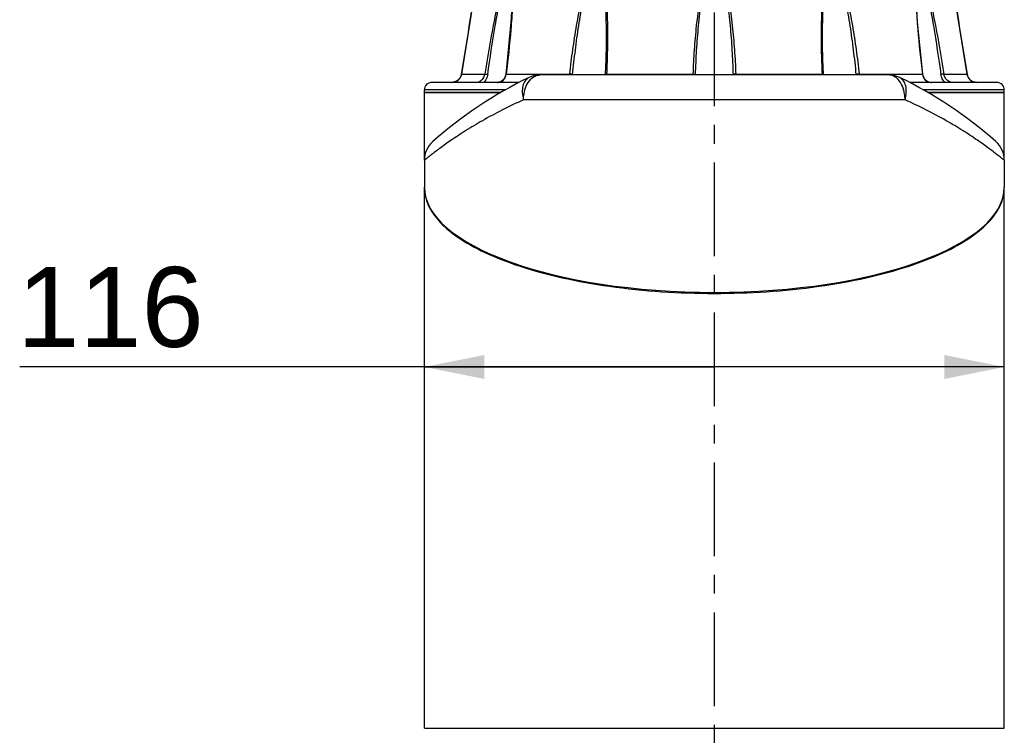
# Model space of a CAD drawing. Header units: millimetres. Extents: x 12 to 2508, y 25 to 1770.
# Tile 23 of 53: x 1803 to 2000, y 445 to 589. Entities that reach past the tile are written whole.
import ezdxf

# ---------------------------------------------------------------- set-up
doc = ezdxf.new("R2010")
doc.units = ezdxf.units.MM
doc.linetypes.add('CENTER', pattern=[0.6, 0.375, -0.075, 0.075, -0.075])
for name, color, linetype in [('ARM1_ABL15', 7, 'Continuous'), ('COVER_M_PBL56', 7, 'Continuous'), ('FLANGE_ARM1_PBL55', 7, 'Continuous'), ('HOLDER_M_PBL12', 7, 'Continuous'), ('HOLDER_M_PBL51', 7, 'Continuous'), ('MODULE_M_ABL11', 7, 'Continuous'), ('MODULE_M_ABL50', 7, 'Continuous'), ('오른쪽_7_VBL10', 7, 'Continuous')]:
    doc.layers.add(name, color=color, linetype=linetype)
doc.styles.get("Standard").update_dxf_attribs({"font": 'arial.ttf'})
doc.dimstyles.new('DIMSTYLE_7', dxfattribs={"dimtxt": 10, "dimasz": 6, "dimexe": 1, "dimexo": 0.5, "dimtad": 1, "dimdsep": 46, "dimtxsty": 'Standard', "dimblk": '_FILLED', "dimblk1": '_FILLED', "dimblk2": '_FILLED', "dimcen": 0.09, "dimclrt": 134, "dimazin": 2, "dimtp": 0.2, "dimtm": 0.2, "dimtfac": 1, "dimtofl": 0, "dimtmove": 0, "dimatfit": 1, "dimldrblk": '_FILLED', "dimfxl": 1, "dimtolj": 1, "dimarcsym": 0})

# ---------------------------------------------------------------- blocks, each defined once
blk = doc.blocks.new('_FILLED')
at = {"color": 0, "linetype": 'ByBlock'}
blk.add_solid([(0, 0), (-1, 0.2), (-1, -0.2)], dxfattribs=at)
blk = doc.blocks.new('*D20')
at = {"color": 134, "transparency": 16777216}
for p, q in [((2708.46, 786.69), (2569.52, 786.69)), ((2650.46, 786.69), (2708.46, 786.69)), ((2766.46, 786.69), (2708.46, 786.69))]:
    blk.add_line(p, q, dxfattribs=at)
at = {"color": 134, "transparency": 16777216, "xscale": 12, "yscale": 12, "zscale": 12, "rotation": 180}
blk.add_blockref('_FILLED', (2650.46, 786.69), dxfattribs=at)
at = {"color": 134, "transparency": 16777216, "xscale": 12, "yscale": 12, "zscale": 12}
blk.add_blockref('_FILLED', (2766.46, 786.69), dxfattribs=at)
at = {"color": 134, "transparency": 16777216, "insert": (2606.32, 806.69), "char_height": 16, "width": 36.8, "attachment_point": 3, "line_spacing_factor": 0.9}
blk.add_mtext('116', dxfattribs=at)
blk = doc.blocks.new('FLANGE_ARM1_PBL55', base_point=(2708.46, 852.72))
at = {"layer": 'FLANGE_ARM1_PBL55', "color": 7}
for p, q in [((2660.99, 864.55), (2661.11, 864.66)), ((2661.11, 864.66), (2661.26, 864.8)), ((2755.65, 864.8), (2755.8, 864.66)), ((2755.8, 864.66), (2755.92, 864.55)), ((2666.42, 864.5), (2660.94, 864.5)), ((2660.94, 864.5), (2660.94, 864.5)), ((2668.14, 863.04), (2668.14, 863.04)), ((2683.16, 864.5), (2668.2, 864.5)), ((2706.68, 864.5), (2686.24, 864.5)), ((2730.67, 864.5), (2710.24, 864.5)), ((2748.72, 864.5), (2733.75, 864.5)), ((2748.77, 863.04), (2748.77, 863.05)), ((2755.97, 864.5), (2750.5, 864.5)), ((2755.97, 864.5), (2755.97, 864.5)), ((2686.81, 852.82), (2686.81, 852.82)), ((2730.11, 852.82), (2730.11, 852.82)), ((2657.83, 844.94), (2657.56, 844.43)), ((2657.91, 845.27), (2657.83, 844.94)), ((2686.61, 845.21), (2686.6, 845.1)), ((2730.31, 845.1), (2730.3, 845.21)), ((2759.34, 844.44), (2759.08, 844.95)), ((2669.41, 843.6), (2651.96, 843.6)), ((2655.92, 843.6), (2655.94, 843.6)), ((2764.96, 843.6), (2747.5, 843.6)), ((2759.35, 844.43), (2759.34, 844.44)), ((2650.46, 841.6), (2650.46, 842.1)), ((2650.46, 841.6), (2665.77, 841.6)), ((2751.14, 841.6), (2766.46, 841.6)), ((2766.46, 841.6), (2766.46, 842.1))]:
    blk.add_line(p, q, dxfattribs=at)
at = {"layer": 'FLANGE_ARM1_PBL55', "color": 2}
for p, q in [((2668.11, 864.55), (2668.14, 863.04)), ((2748.77, 863.05), (2748.8, 864.55)), ((2657.91, 845.27), (2662.54, 845.27)), ((2657.91, 845.27), (2657.91, 845.27)), ((2666.83, 845.27), (2679.47, 845.27)), ((2686.9, 845.27), (2704.17, 845.27)), ((2712.74, 845.27), (2730.01, 845.27)), ((2737.44, 845.27), (2750.08, 845.27)), ((2754.37, 845.27), (2759, 845.27)), ((2759, 845.27), (2759, 845.27)), ((2666.69, 842.1), (2650.46, 842.1)), ((2766.46, 842.1), (2750.22, 842.1))]:
    blk.add_line(p, q, dxfattribs=at)
at = {"layer": 'FLANGE_ARM1_PBL55', "color": 7}
for points in [[(2660.94, 864.5), (2660.52, 861.73), (2659.7, 856.45), (2657.91, 845.27)], [(2668.14, 863.04), (2668.1, 860.99), (2667.79, 855.68), (2666.74, 845.25)], [(2750.17, 845.25), (2749.12, 855.67), (2748.81, 860.98), (2748.77, 863.04)], [(2759, 845.27), (2757.22, 856.41), (2756.4, 861.7), (2755.97, 864.5)], [(2686.81, 852.82), (2686.8, 851.26), (2686.73, 848.19), (2686.61, 845.21)], [(2730.3, 845.21), (2730.18, 848.17), (2730.11, 851.25), (2730.11, 852.82)], [(2657.91, 845.27), (2657.84, 844.96), (2657.57, 844.44), (2657.18, 844.03), (2656.72, 843.76), (2656.22, 843.62), (2655.94, 843.6)], [(2666.74, 845.25), (2666.68, 844.96), (2666.49, 844.44), (2666.18, 844.03), (2665.77, 843.75), (2665.29, 843.62), (2664.99, 843.6)], [(2751.92, 843.6), (2751.64, 843.61), (2751.16, 843.74), (2750.74, 844.01), (2750.43, 844.42), (2750.23, 844.94), (2750.17, 845.25)], [(2760.98, 843.6), (2760.71, 843.62), (2760.21, 843.75), (2759.75, 844.01), (2759.35, 844.42), (2759.08, 844.94), (2759, 845.27)]]:
    blk.add_lwpolyline(points, dxfattribs=at)
for centre, radius, start, end in [((2708.45, 860.67), 4.17, 98.1625, 111.3002), ((2708.46, 860.67), 4.17, 68.6997, 81.8375), ((2651.96, 842.1), 1.5, 90, 180), ((2764.96, 842.1), 1.5, 0, 90)]:
    blk.add_arc(centre, radius, start, end, dxfattribs=at)
at = {"layer": 'FLANGE_ARM1_PBL55', "color": 2}
for centre, radius, start, end in [((764.08, 1153.19), 1918.7, 350.76492, 351.34623), ((2620.31, 863.06), 47.91, 359.9821, 0.1009), ((2796.63, 863.06), 47.94, 179.9011, 180.0178), ((4652.83, 1153.19), 1918.7, 188.65377, 189.23508), ((2664.2, 845.58), 2.65, 352.2972, 353.1995), ((2676.69, 845.6), 2.8, 350.0366, 353.2763), ((2679.31, 841.25), 4.02, 82.9221, 85.4052), ((2676.09, 845.59), 4.05, 352.9471, 354.2971), ((2680.68, 845.54), 6.22, 355.8308, 357.4829), ((2695.75, 845.63), 8.43, 356.3381, 357.5581), ((2691.78, 845.61), 12.93, 357.7329, 358.1536), ((2732.28, 845.94), 20.08, 182.1502, 182.4194), ((2721.17, 845.63), 8.43, 182.4418, 183.6606), ((2736.23, 845.54), 6.22, 182.517, 184.1693), ((2742.84, 845.89), 6.09, 186.6354, 187.5293), ((2737.6, 841.25), 4.02, 94.599, 97.082), ((2740.22, 845.6), 2.8, 186.7236, 189.9633), ((2752.72, 845.58), 2.65, 186.8005, 187.7047), ((2665.13, 845.34), 1.72, 290.2834, 293.4277)]:
    blk.add_arc(centre, radius, start, end, dxfattribs=at)
at = {"layer": 'FLANGE_ARM1_PBL55', "color": 7}
for points, knots in [([(2667.28, 864.8), (2667.23, 864.78), (2666.99, 864.72), (2666.77, 864.63), (2666.59, 864.55)], [0, 0, 0, 0, 0.225245, 1, 1, 1, 1]), ([(2668.11, 864.55), (2668.09, 864.63), (2668.01, 864.73), (2667.91, 864.79), (2667.88, 864.8)], [0, 0, 0, 0, 0.733827, 1, 1, 1, 1]), ([(2684.34, 864.8), (2684.26, 864.78), (2683.95, 864.73), (2683.64, 864.64), (2683.41, 864.55)], [0, 0, 0, 0, 0.243825, 1, 1, 1, 1]), ([(2686.04, 864.55), (2685.99, 864.58), (2685.78, 864.69), (2685.55, 864.76), (2685.37, 864.8)], [0, 0, 0, 0, 0.234267, 1, 1, 1, 1]), ([(2731.54, 864.8), (2731.48, 864.79), (2731.24, 864.73), (2731.02, 864.64), (2730.87, 864.55)], [0, 0, 0, 0, 0.267606, 1, 1, 1, 1]), ([(2733.5, 864.55), (2733.27, 864.64), (2732.96, 864.73), (2732.65, 864.78), (2732.57, 864.8)], [0, 0, 0, 0, 0.756175, 1, 1, 1, 1]), ([(2749.03, 864.8), (2749, 864.79), (2748.9, 864.73), (2748.83, 864.63), (2748.8, 864.55)], [0, 0, 0, 0, 0.266172, 1, 1, 1, 1]), ([(2750.32, 864.55), (2750.26, 864.58), (2750.03, 864.68), (2749.8, 864.76), (2749.63, 864.8)], [0, 0, 0, 0, 0.273436, 1, 1, 1, 1]), ([(2660.99, 864.55), (2660.98, 864.54), (2660.97, 864.52), (2660.94, 864.51), (2660.94, 864.5)], [0, 0, 0, 0, 0.698139, 1, 1, 1, 1]), ([(2666.42, 864.5), (2666.43, 864.5), (2666.49, 864.51), (2666.55, 864.53), (2666.59, 864.55)], [0, 0, 0, 0, 0.196351, 1, 1, 1, 1]), ([(2668.11, 864.55), (2668.12, 864.53), (2668.15, 864.5), (2668.18, 864.5), (2668.2, 864.5)], [0, 0, 0, 0, 0.686157, 1, 1, 1, 1]), ([(2686.04, 864.55), (2686.08, 864.53), (2686.15, 864.5), (2686.22, 864.5), (2686.24, 864.5)], [0, 0, 0, 0, 0.718688, 1, 1, 1, 1]), ([(2730.67, 864.5), (2730.69, 864.5), (2730.76, 864.5), (2730.83, 864.53), (2730.87, 864.55)], [0, 0, 0, 0, 0.281312, 1, 1, 1, 1]), ([(2748.72, 864.5), (2748.73, 864.5), (2748.76, 864.5), (2748.79, 864.53), (2748.8, 864.55)], [0, 0, 0, 0, 0.313847, 1, 1, 1, 1]), ([(2750.32, 864.55), (2750.33, 864.55), (2750.39, 864.52), (2750.45, 864.5), (2750.5, 864.5)], [0, 0, 0, 0, 0.296314, 1, 1, 1, 1]), ([(2755.97, 864.5), (2755.97, 864.51), (2755.94, 864.52), (2755.93, 864.54), (2755.92, 864.55)], [0, 0, 0, 0, 0.301884, 1, 1, 1, 1])]:
    blk.add_open_spline(points, degree=3, knots=knots, dxfattribs=at)
at = {"layer": 'FLANGE_ARM1_PBL55', "color": 2}
for points, knots in [([(2666.42, 864.5), (2665.94, 862.95), (2665.19, 859.77), (2663.88, 853.36), (2663.06, 848.51), (2662.54, 845.27)], [0, 0, 0, 0, 0.248429, 0.498839, 1, 1, 1, 1]), ([(2663.14, 845.19), (2663.6, 848.44), (2664.33, 853.32), (2665.5, 859.77), (2666.16, 862.98), (2666.59, 864.55)], [0, 0, 0, 0, 0.500911, 0.751215, 1, 1, 1, 1]), ([(2668.22, 863.04), (2668.22, 861.58), (2668.1, 858.63), (2667.67, 852.7), (2667.19, 848.24), (2666.83, 845.27)], [0, 0, 0, 0, 0.246493, 0.496325, 1, 1, 1, 1]), ([(2683.16, 864.5), (2682.87, 863.73), (2682.39, 862.16), (2681.6, 858.98), (2680.82, 854.97), (2680.06, 850.13), (2679.65, 846.89), (2679.47, 845.27)], [0, 0, 0, 0, 0.125372, 0.25071, 0.500991, 0.750755, 1, 1, 1, 1]), ([(2680.12, 845.19), (2680.28, 846.82), (2680.65, 850.07), (2681.31, 854.94), (2682.01, 858.98), (2682.71, 862.19), (2683.15, 863.78), (2683.41, 864.55)], [0, 0, 0, 0, 0.249384, 0.499181, 0.749364, 0.874694, 1, 1, 1, 1]), ([(2686.04, 864.55), (2686.23, 863.6), (2686.48, 861.66), (2686.75, 857.74), (2686.81, 854.79), (2686.81, 852.82)], [0, 0, 0, 0, 0.248007, 0.497941, 1, 1, 1, 1]), ([(2686.24, 864.5), (2686.41, 863.73), (2686.65, 862.15), (2686.95, 858.97), (2687.11, 854.95), (2687.09, 850.12), (2686.98, 846.89), (2686.9, 845.27)], [0, 0, 0, 0, 0.123156, 0.247389, 0.497298, 0.748301, 1, 1, 1, 1]), ([(2706.68, 864.5), (2706.41, 863.73), (2705.99, 862.16), (2705.36, 858.98), (2704.82, 854.96), (2704.4, 850.12), (2704.23, 846.89), (2704.17, 845.27)], [0, 0, 0, 0, 0.125137, 0.250229, 0.500265, 0.750189, 1, 1, 1, 1]), ([(2704.7, 845.19), (2704.75, 846.82), (2704.9, 850.07), (2705.28, 854.93), (2705.76, 858.98), (2706.31, 862.19), (2706.69, 863.78), (2706.94, 864.55)], [0, 0, 0, 0, 0.249839, 0.499769, 0.749759, 0.874889, 1, 1, 1, 1]), ([(2709.97, 864.55), (2710.22, 863.78), (2710.6, 862.19), (2711.15, 858.98), (2711.64, 854.93), (2712.01, 850.07), (2712.16, 846.82), (2712.21, 845.19)], [0, 0, 0, 0, 0.125111, 0.250241, 0.500231, 0.750161, 1, 1, 1, 1]), ([(2710.24, 864.5), (2710.5, 863.73), (2710.92, 862.16), (2711.55, 858.98), (2712.09, 854.96), (2712.51, 850.12), (2712.68, 846.89), (2712.74, 845.27)], [0, 0, 0, 0, 0.125137, 0.250229, 0.500265, 0.750189, 1, 1, 1, 1]), ([(2730.67, 864.5), (2730.5, 863.73), (2730.26, 862.15), (2729.96, 858.97), (2729.8, 854.95), (2729.82, 850.12), (2729.93, 846.89), (2730.01, 845.27)], [0, 0, 0, 0, 0.123156, 0.247389, 0.497298, 0.748301, 1, 1, 1, 1]), ([(2730.11, 852.82), (2730.11, 854.79), (2730.16, 857.74), (2730.43, 861.66), (2730.68, 863.6), (2730.87, 864.55)], [0, 0, 0, 0, 0.502059, 0.751993, 1, 1, 1, 1]), ([(2733.5, 864.55), (2733.76, 863.78), (2734.2, 862.19), (2734.9, 858.98), (2735.6, 854.94), (2736.27, 850.07), (2736.63, 846.82), (2736.79, 845.19)], [0, 0, 0, 0, 0.125306, 0.250636, 0.500819, 0.750616, 1, 1, 1, 1]), ([(2733.75, 864.5), (2734.04, 863.73), (2734.53, 862.16), (2735.31, 858.98), (2736.1, 854.97), (2736.85, 850.13), (2737.26, 846.89), (2737.44, 845.27)], [0, 0, 0, 0, 0.125372, 0.25071, 0.500991, 0.750755, 1, 1, 1, 1]), ([(2748.69, 863.04), (2748.69, 861.58), (2748.81, 858.63), (2749.24, 852.7), (2749.72, 848.24), (2750.08, 845.27)], [0, 0, 0, 0, 0.246493, 0.496325, 1, 1, 1, 1]), ([(2750.32, 864.55), (2750.75, 862.98), (2751.42, 859.77), (2752.58, 853.32), (2753.32, 848.44), (2753.77, 845.19)], [0, 0, 0, 0, 0.248785, 0.499089, 1, 1, 1, 1]), ([(2750.5, 864.5), (2750.97, 862.95), (2751.72, 859.77), (2753.03, 853.36), (2753.85, 848.51), (2754.37, 845.27)], [0, 0, 0, 0, 0.248429, 0.498839, 1, 1, 1, 1]), ([(2655.94, 843.6), (2656.39, 843.6), (2657.34, 843.92), (2657.84, 844.81), (2657.91, 845.27)], [0, 0, 0, 0, 0.49337, 1, 1, 1, 1]), ([(2662.54, 845.27), (2662.5, 845.04), (2662.31, 844.48), (2661.75, 843.84), (2661.17, 843.6), (2660.92, 843.6)], [0, 0, 0, 0, 0.288276, 0.693694, 1, 1, 1, 1]), ([(2663.14, 845.19), (2663.12, 845.03), (2662.98, 844.44), (2662.66, 843.89), (2662.33, 843.58)], [0, 0, 0, 0, 0.256927, 1, 1, 1, 1]), ([(2662.54, 845.27), (2662.58, 845.27), (2662.78, 845.25), (2662.97, 845.22), (2663.14, 845.19)], [0, 0, 0, 0, 0.171226, 1, 1, 1, 1]), ([(2665.81, 843.75), (2666.09, 843.87), (2666.59, 844.3), (2666.78, 844.92), (2666.82, 845.23)], [0, 0, 0, 0, 0.490112, 1, 1, 1, 1]), ([(2666.83, 845.27), (2666.81, 845.27), (2666.78, 845.27), (2666.74, 845.26), (2666.74, 845.25)], [0, 0, 0, 0, 0.706368, 1, 1, 1, 1]), ([(2679.81, 845.24), (2679.83, 845.24), (2679.94, 845.23), (2680.05, 845.21), (2680.12, 845.19)], [0, 0, 0, 0, 0.278883, 1, 1, 1, 1]), ([(2686.9, 845.27), (2686.83, 845.27), (2686.75, 845.26), (2686.61, 845.24), (2686.61, 845.21)], [0, 0, 0, 0, 0.704858, 1, 1, 1, 1]), ([(2704.17, 845.27), (2704.28, 845.27), (2704.45, 845.25), (2704.65, 845.23), (2704.7, 845.19)], [0, 0, 0, 0, 0.630132, 1, 1, 1, 1]), ([(2712.74, 845.27), (2712.63, 845.27), (2712.46, 845.25), (2712.27, 845.23), (2712.21, 845.19)], [0, 0, 0, 0, 0.630143, 1, 1, 1, 1]), ([(2730.01, 845.27), (2730.08, 845.27), (2730.16, 845.26), (2730.3, 845.24), (2730.3, 845.21)], [0, 0, 0, 0, 0.704835, 1, 1, 1, 1]), ([(2737.11, 845.24), (2737.08, 845.24), (2736.97, 845.23), (2736.86, 845.21), (2736.79, 845.19)], [0, 0, 0, 0, 0.278892, 1, 1, 1, 1]), ([(2750.08, 845.27), (2750.11, 845.27), (2750.13, 845.27), (2750.17, 845.26), (2750.17, 845.25)], [0, 0, 0, 0, 0.706396, 1, 1, 1, 1]), ([(2750.09, 845.23), (2750.15, 844.79), (2750.43, 844.11), (2751.23, 843.65), (2751.69, 843.6), (2751.92, 843.6)], [0, 0, 0, 0, 0.49358, 0.740567, 1, 1, 1, 1]), ([(2754.37, 845.27), (2754.34, 845.27), (2754.14, 845.25), (2753.94, 845.22), (2753.77, 845.19)], [0, 0, 0, 0, 0.17123, 1, 1, 1, 1]), ([(2754.56, 843.59), (2754.35, 843.8), (2753.99, 844.3), (2753.82, 844.89), (2753.77, 845.19)], [0, 0, 0, 0, 0.491301, 1, 1, 1, 1]), ([(2755.99, 843.6), (2755.83, 843.6), (2755.03, 843.81), (2754.47, 844.63), (2754.37, 845.27)], [0, 0, 0, 0, 0.19553, 1, 1, 1, 1]), ([(2759, 845.27), (2759.07, 844.81), (2759.57, 843.92), (2760.52, 843.6), (2760.98, 843.6)], [0, 0, 0, 0, 0.506657, 1, 1, 1, 1])]:
    blk.add_open_spline(points, degree=3, knots=knots, dxfattribs=at)
for points in [[(2668.2, 864.5), (2668.21, 864.05), (2668.22, 863.6), (2668.22, 863.14)], [(2748.72, 864.5), (2748.7, 864.05), (2748.69, 863.59), (2748.69, 863.14)], [(2679.47, 845.27), (2679.53, 845.27), (2679.58, 845.27), (2679.63, 845.26)], [(2737.44, 845.27), (2737.39, 845.27), (2737.33, 845.27), (2737.28, 845.26)], [(2664.99, 843.6), (2665.13, 843.6), (2665.27, 843.61), (2665.4, 843.63)], [(2665.4, 843.63), (2665.51, 843.65), (2665.62, 843.68), (2665.73, 843.72)]]:
    blk.add_open_spline(points, degree=3, dxfattribs=at)
at = {"layer": 'FLANGE_ARM1_PBL55', "color": 7}
for points in [[(2683.16, 864.5), (2683.24, 864.5), (2683.33, 864.52), (2683.41, 864.55)], [(2706.68, 864.5), (2706.77, 864.5), (2706.86, 864.52), (2706.94, 864.55)], [(2709.97, 864.55), (2710.06, 864.52), (2710.15, 864.5), (2710.24, 864.5)], [(2733.5, 864.55), (2733.58, 864.52), (2733.67, 864.5), (2733.75, 864.5)]]:
    blk.add_open_spline(points, degree=3, dxfattribs=at)
blk = doc.blocks.new('ARM1_ABL15', base_point=(2664.31, 361.32))
at = {"layer": 'FLANGE_ARM1_PBL55'}
blk.add_blockref('FLANGE_ARM1_PBL55', (2708.46, 852.72), dxfattribs=at)
blk = doc.blocks.new('HOLDER_M_PBL51', base_point=(2708.46, 768.48))
at = {"layer": 'HOLDER_M_PBL51', "color": 7}
for p, q in [((2650.46, 714.4), (2650.46, 822.5)), ((2766.46, 772.6), (2766.46, 822.5)), ((2650.46, 772.6), (2650.46, 772.6)), ((2766.46, 714.4), (2766.46, 772.6)), ((2650.46, 714.4), (2766.46, 714.4))]:
    blk.add_line(p, q, dxfattribs=at)
for centre, radius, start, end in [((2658.12, 822.5), 7.66, 179.4685, 180), ((2758.79, 822.5), 7.66, 0, 0.5444), ((2659.02, 822.67), 8.58, 193.0659, 199.9042), ((2757.67, 822.74), 8.81, 339.9743, 342.9706)]:
    blk.add_arc(centre, radius, start, end, dxfattribs=at)
blk.add_open_spline([(2650.46, 822.5), (2650.46, 821.9), (2650.53, 821.31), (2650.66, 820.73)], degree=3, dxfattribs=at)
for points, knots in [([(2766.1, 820.16), (2766.16, 820.35), (2766.36, 821.12), (2766.46, 821.91), (2766.46, 822.5)], [0, 0, 0, 0, 0.254783, 1, 1, 1, 1]), ([(2650.95, 819.75), (2651.43, 818.43), (2653.19, 815.74), (2657.26, 812.36), (2662.87, 809.28), (2669.93, 806.58), (2678.28, 804.34), (2691.2, 802.05), (2708.42, 800.95), (2725.65, 802.04), (2738.58, 804.33), (2746.94, 806.56), (2754.01, 809.26), (2759.62, 812.34), (2763.7, 815.72), (2765.47, 818.4), (2765.95, 819.72)], [0, 0, 0, 0, 0.033555, 0.074914, 0.125683, 0.186097, 0.255466, 0.332363, 0.499839, 0.667345, 0.744277, 0.813694, 0.874162, 0.924991, 0.966405, 1, 1, 1, 1])]:
    blk.add_open_spline(points, degree=3, knots=knots, dxfattribs=at)
blk = doc.blocks.new('COVER_M_PBL56', base_point=(2708.46, 833.87))
at = {"layer": 'COVER_M_PBL56', "color": 7}
for p, q in [((2743.33, 845.1), (2673.58, 845.1)), ((2650.46, 828.02), (2650.46, 822.65)), ((2766.46, 828.02), (2766.46, 822.65))]:
    blk.add_line(p, q, dxfattribs=at)
at = {"layer": 'COVER_M_PBL56', "color": 2}
blk.add_line((2746.62, 840.1), (2670.29, 840.1), dxfattribs=at)
at = {"layer": 'COVER_M_PBL56', "color": 7}
for centre, radius, start, end in [((2673.58, 840.1), 5, 90, 115.8421), ((2743.33, 840.1), 5, 64.158, 90), ((2708.46, 768.1), 85, 115.8419, 131.4908), ((2708.46, 768.1), 85, 48.5092, 64.1581), ((2655.46, 828.02), 5, 131.4912, 180), ((2761.46, 828.02), 5, 0, 48.5089)]:
    blk.add_arc(centre, radius, start, end, dxfattribs=at)
blk.add_ellipse((2708.46, 822.65), major_axis=(58, 0), ratio=0.362931, start_param=3.141593, end_param=6.283185, dxfattribs=at)
at = {"layer": 'COVER_M_PBL56', "color": 2}
for points, knots in [([(2671.75, 844.25), (2672, 844.5), (2672.56, 844.93), (2673.26, 845.1), (2673.58, 845.1)], [0, 0, 0, 0, 0.523456, 1, 1, 1, 1]), ([(2745.22, 844.19), (2744.96, 844.46), (2744.39, 844.92), (2743.67, 845.1), (2743.33, 845.1)], [0, 0, 0, 0, 0.524976, 1, 1, 1, 1]), ([(2671.4, 844.59), (2671.1, 844.45), (2670.54, 843.95), (2670.09, 842.85), (2670, 841.51), (2670.16, 840.58), (2670.29, 840.1)], [0, 0, 0, 0, 0.201918, 0.431382, 0.699194, 1, 1, 1, 1]), ([(2670.29, 840.1), (2670.29, 840.5), (2670.41, 841.98), (2671, 843.48), (2671.75, 844.25)], [0, 0, 0, 0, 0.273084, 1, 1, 1, 1]), ([(2746.62, 840.1), (2746.62, 840.49), (2746.5, 841.94), (2745.94, 843.41), (2745.22, 844.19)], [0, 0, 0, 0, 0.272258, 1, 1, 1, 1]), ([(2746.62, 840.1), (2746.75, 840.58), (2746.91, 841.52), (2746.82, 842.85), (2746.37, 843.95), (2745.81, 844.45), (2745.51, 844.6)], [0, 0, 0, 0, 0.300791, 0.568612, 0.798075, 1, 1, 1, 1]), ([(2670.29, 840.1), (2668.83, 839.45), (2666.05, 838.13), (2662.19, 836.05), (2658.83, 834.03), (2655.99, 832.16), (2653.98, 830.73), (2652.66, 829.75), (2651.9, 829.16), (2651.3, 828.7), (2650.87, 828.34), (2650.6, 828.15), (2650.49, 828.04), (2650.46, 828.02)], [0, 0, 0, 0, 0.206411, 0.39542, 0.564774, 0.711724, 0.832765, 0.882307, 0.923805, 0.956731, 0.980637, 0.995132, 1, 1, 1, 1]), ([(2766.46, 828.02), (2766.43, 828.05), (2766.31, 828.14), (2766.05, 828.35), (2765.61, 828.69), (2764.71, 829.4), (2763.19, 830.55), (2760.92, 832.16), (2758.08, 834.03), (2753.35, 836.88), (2749.42, 838.85), (2746.62, 840.1)], [0, 0, 0, 0, 0.004862, 0.019362, 0.043262, 0.076191, 0.167219, 0.28827, 0.435246, 0.604644, 1, 1, 1, 1])]:
    blk.add_open_spline(points, degree=3, knots=knots, dxfattribs=at)
blk = doc.blocks.new('MODULE_M_ABL50', base_point=(2708.46, 768.48))
at = {"layer": 'COVER_M_PBL56'}
blk.add_blockref('COVER_M_PBL56', (2708.46, 833.87), dxfattribs=at)
at = {"layer": 'HOLDER_M_PBL51'}
blk.add_blockref('HOLDER_M_PBL51', (2708.46, 768.48), dxfattribs=at)
blk = doc.blocks.new('HOLDER_M_PBL12', base_point=(2667.986, 814.143))
at = {"layer": 'HOLDER_M_PBL12', "color": 7}
for p, q in [((2665.772, 841.596), (2650.456, 841.596)), ((2650.456, 828.021), (2650.456, 841.596)), ((2766.456, 841.596), (2751.141, 841.596)), ((2766.456, 828.021), (2766.456, 841.596)), ((2650.456, 822.496), (2650.456, 822.646)), ((2766.456, 822.496), (2766.456, 822.646))]:
    blk.add_line(p, q, dxfattribs=at)
at = {"layer": 'HOLDER_M_PBL12', "color": 134}
dim = blk.add_linear_dim(base=(2766.456, 786.689), p1=(2650.456, 841.596), p2=(2766.456, 841.596), dimstyle='DIMSTYLE_7', override={"dimpost": '<>'}, dxfattribs=at)
dim.commit()
dim.dimension.update_dxf_attribs({"geometry": '*D20', "text_midpoint": (2588.363, 786.689), "dimtype": 128})
blk = doc.blocks.new('MODULE_M_ABL11', base_point=(2667.99, 814.14))
at = {"layer": 'HOLDER_M_PBL12'}
blk.add_blockref('HOLDER_M_PBL12', (2667.99, 814.14), dxfattribs=at)
blk = doc.blocks.new('오른쪽_7_VBL10', base_point=(2664.31, 647.82))
at = {"layer": 'ARM1_ABL15'}
blk.add_blockref('ARM1_ABL15', (2664.31, 361.32), dxfattribs=at)
at = {"layer": 'MODULE_M_ABL11'}
blk.add_blockref('MODULE_M_ABL11', (2667.99, 814.14), dxfattribs=at)
at = {"layer": 'MODULE_M_ABL50'}
blk.add_blockref('MODULE_M_ABL50', (2708.46, 768.48), dxfattribs=at)

msp = doc.modelspace()

# ---------------------------------------------------------------- linework, layer by layer
at = {"color": 1, "linetype": 'CENTER', "ltscale": 50}
msp.add_line((1942, 1430.03), (1942, 360.03), dxfattribs=at)

# ---------------------------------------------------------------- block references
at = {"layer": '오른쪽_7_VBL10'}
msp.add_blockref('오른쪽_7_VBL10', (1897.85, 380.25), dxfattribs=at)

doc.saveas('drawing.dxf')
